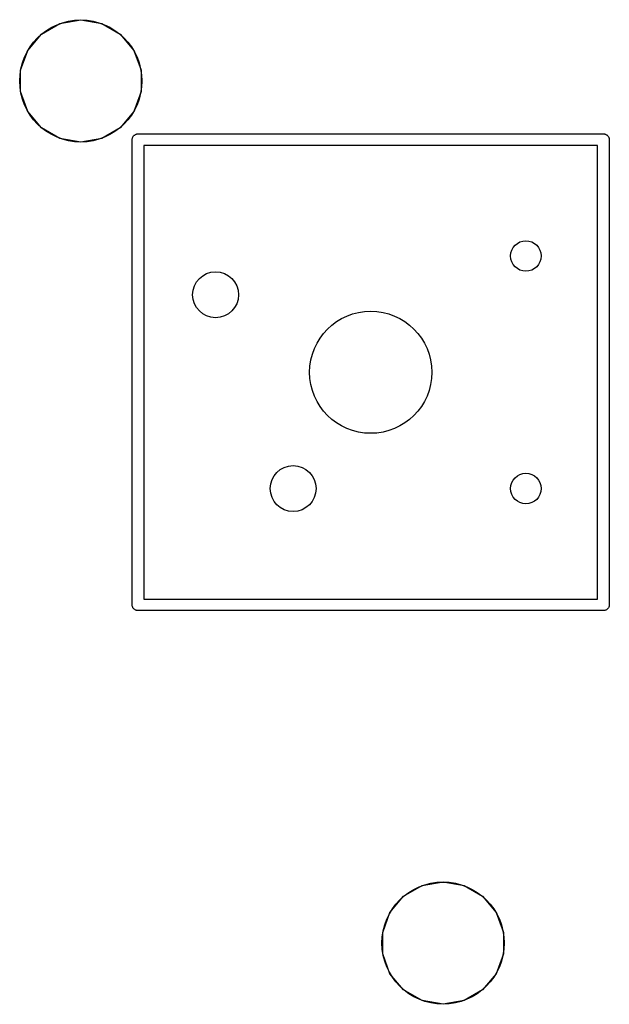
# Model space of a CAD drawing. Extents: x 85 to 363, y -189 to -115.
# Tile 38 of 38: x 343 to 363, y -154 to -122. Entities that reach past the tile are written whole.
import ezdxf

# ---------------------------------------------------------------- set-up
doc = ezdxf.new("R2010")
doc.units = 0
doc.header["$MEASUREMENT"] = 0
doc.layers.add('BLACK', color=7, linetype='CONTINUOUS')

msp = doc.modelspace()

# ---------------------------------------------------------------- linework, layer by layer
at = {"layer": 'Black'}
for p, q in [((344.023, -122.268), (344.626, -121.919)), ((344.626, -121.919), (345.313, -121.798)), ((345.313, -121.798), (346, -121.919)), ((346, -121.919), (346.603, -122.268)), ((343.574, -122.802), (344.023, -122.268)), ((346.603, -122.268), (347.052, -122.802)), ((343.336, -123.457), (343.574, -122.802)), ((347.052, -122.802), (347.29, -123.457)), ((343.336, -124.155), (343.336, -123.457)), ((347.29, -123.457), (347.29, -124.155)), ((343.574, -124.81), (343.336, -124.155)), ((347.29, -124.155), (347.052, -124.81)), ((344.023, -125.344), (343.574, -124.81)), ((347.052, -124.81), (346.603, -125.344)), ((344.626, -125.693), (344.023, -125.344)), ((346.603, -125.344), (346, -125.693)), ((345.313, -125.814), (344.626, -125.693)), ((346, -125.693), (345.313, -125.814)), ((346.996, -125.73), (346.999, -125.714)), ((346.996, -140.97), (346.996, -125.73)), ((346.999, -125.697), (347.004, -125.681)), ((346.999, -125.714), (346.999, -125.697)), ((347.004, -125.681), (347.007, -125.665)), ((347.007, -125.665), (347.016, -125.65)), ((347.016, -125.65), (347.021, -125.635)), ((347.021, -125.635), (347.032, -125.622)), ((347.032, -125.622), (347.04, -125.608)), ((347.04, -125.608), (347.053, -125.597)), ((347.053, -125.597), (347.064, -125.584)), ((347.064, -125.584), (347.078, -125.576)), ((347.078, -125.576), (347.091, -125.565)), ((347.091, -125.565), (347.107, -125.559)), ((347.107, -125.559), (347.121, -125.551)), ((347.121, -125.551), (347.138, -125.548)), ((347.138, -125.548), (347.153, -125.542)), ((347.153, -125.542), (347.17, -125.542)), ((347.17, -125.542), (347.186, -125.539)), ((347.186, -125.539), (362.426, -125.539)), ((362.426, -125.539), (362.443, -125.542)), ((362.443, -125.542), (362.459, -125.542)), ((362.459, -125.542), (362.475, -125.548)), ((362.475, -125.548), (362.491, -125.551)), ((362.491, -125.551), (362.506, -125.559)), ((362.506, -125.559), (362.522, -125.565)), ((362.522, -125.565), (362.534, -125.576)), ((362.534, -125.576), (362.549, -125.584)), ((362.549, -125.584), (362.559, -125.597)), ((362.559, -125.597), (362.572, -125.608)), ((362.572, -125.608), (362.581, -125.622)), ((362.581, -125.622), (362.591, -125.635)), ((362.591, -125.635), (362.597, -125.65)), ((362.597, -125.65), (362.605, -125.665)), ((362.605, -125.665), (362.608, -125.681)), ((362.608, -125.681), (362.614, -125.697)), ((362.614, -125.697), (362.614, -125.714)), ((362.614, -125.714), (362.617, -125.73)), ((362.617, -125.73), (362.617, -140.97)), ((347.377, -125.92), (347.377, -140.779)), ((362.236, -125.92), (347.377, -125.92)), ((362.236, -140.779), (362.236, -125.92)), ((346.999, -140.986), (346.996, -140.97)), ((347.377, -140.779), (362.236, -140.779)), ((362.617, -140.97), (362.614, -140.986)), ((346.999, -141.003), (346.999, -140.986)), ((347.004, -141.019), (346.999, -141.003)), ((347.007, -141.035), (347.004, -141.019)), ((347.016, -141.05), (347.007, -141.035)), ((347.021, -141.065), (347.016, -141.05)), ((347.032, -141.078), (347.021, -141.065)), ((347.04, -141.092), (347.032, -141.078)), ((347.053, -141.103), (347.04, -141.092)), ((347.064, -141.116), (347.053, -141.103)), ((347.078, -141.124), (347.064, -141.116)), ((347.091, -141.135), (347.078, -141.124)), ((347.107, -141.141), (347.091, -141.135)), ((347.121, -141.149), (347.107, -141.141)), ((347.138, -141.152), (347.121, -141.149)), ((347.153, -141.158), (347.138, -141.152)), ((347.17, -141.158), (347.153, -141.158)), ((347.186, -141.16), (347.17, -141.158)), ((362.426, -141.16), (347.186, -141.16)), ((362.443, -141.158), (362.426, -141.16)), ((362.459, -141.158), (362.443, -141.158)), ((362.475, -141.152), (362.459, -141.158)), ((362.491, -141.149), (362.475, -141.152)), ((362.506, -141.141), (362.491, -141.149)), ((362.522, -141.135), (362.506, -141.141)), ((362.534, -141.124), (362.522, -141.135)), ((362.549, -141.116), (362.534, -141.124)), ((362.559, -141.103), (362.549, -141.116)), ((362.572, -141.092), (362.559, -141.103)), ((362.581, -141.078), (362.572, -141.092)), ((362.591, -141.065), (362.581, -141.078)), ((362.597, -141.05), (362.591, -141.065)), ((362.605, -141.035), (362.597, -141.05)), ((362.608, -141.019), (362.605, -141.035)), ((362.614, -141.003), (362.608, -141.019)), ((362.614, -140.986), (362.614, -141.003)), ((355.884, -150.513), (356.488, -150.164)), ((356.488, -150.164), (357.175, -150.043)), ((357.175, -150.043), (357.861, -150.164)), ((357.861, -150.164), (358.465, -150.513)), ((355.436, -151.047), (355.884, -150.513)), ((358.465, -150.513), (358.913, -151.047)), ((355.198, -151.702), (355.436, -151.047)), ((358.913, -151.047), (359.152, -151.702)), ((355.198, -152.399), (355.198, -151.702)), ((359.152, -151.702), (359.152, -152.399)), ((355.436, -153.055), (355.198, -152.399)), ((359.152, -152.399), (358.913, -153.055)), ((355.884, -153.589), (355.436, -153.055)), ((358.913, -153.055), (358.465, -153.589)), ((356.488, -153.937), (355.884, -153.589)), ((358.465, -153.589), (357.861, -153.937)), ((357.175, -154.058), (356.488, -153.937)), ((357.861, -153.937), (357.175, -154.058))]:
    msp.add_line(p, q, dxfattribs=at)
for centre, radius in [((345.313, -123.806), 2), ((359.886, -129.54), 0.5), ((349.726, -130.81), 0.751), ((354.806, -133.35), 2), ((352.266, -137.16), 0.751), ((359.886, -137.16), 0.5), ((357.175, -152.051), 2)]:
    msp.add_circle(centre, radius, dxfattribs=at)

doc.saveas('drawing.dxf')
